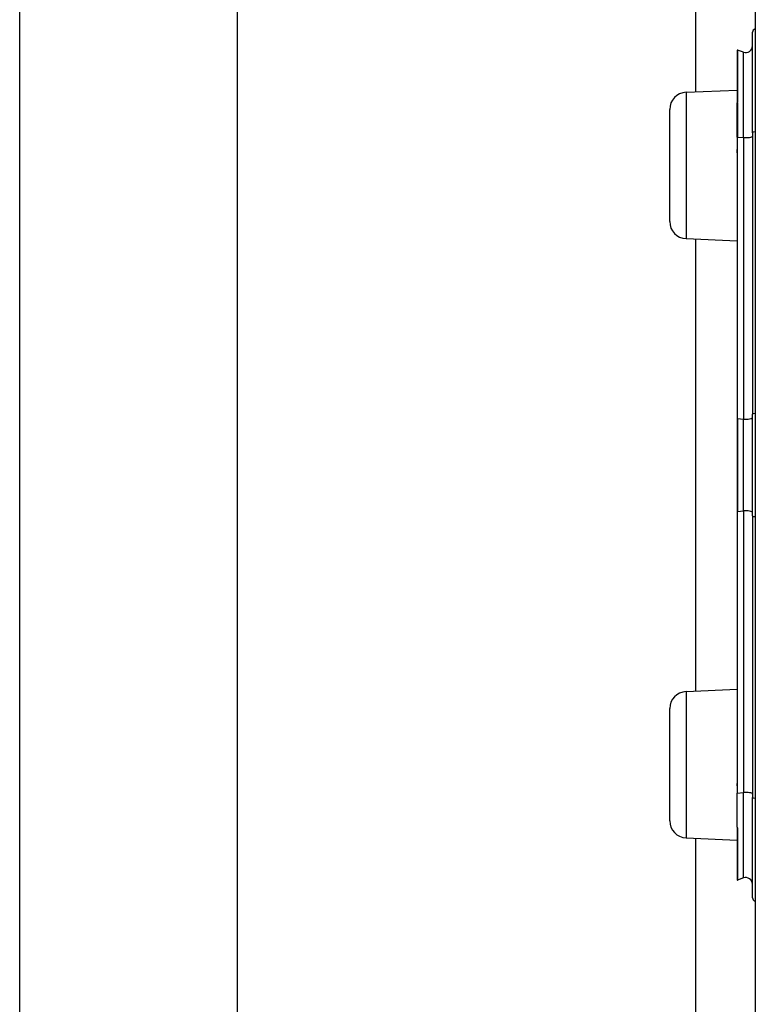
# Model space of a CAD drawing. Header units: inches. Extents: x 6 to 173, y 11 to 93.
# Tile 73 of 214: x 39.801 to 40.661, y 32.596 to 33.746. Entities that reach past the tile are written whole.
import ezdxf

# ---------------------------------------------------------------- set-up
doc = ezdxf.new("R2010")
doc.units = ezdxf.units.IN
doc.header["$MEASUREMENT"] = 0
doc.layers.add('Visible Edges(ANSI)', color=7, linetype='Continuous', lineweight=25)
doc.layers.add('Visible Tangent Edges(ANSI)', color=7, linetype='Continuous', lineweight=25)

msp = doc.modelspace()

# ---------------------------------------------------------------- linework, layer by layer
at = {"layer": 'Visible Edges(ANSI)'}
for p, q in [((40.5913, 33.6617), (40.5913, 49.4413)), ((39.8014, 36.8385), (39.8014, 31.9167)), ((40.0556, 36.7525), (40.0556, 32.0027)), ((40.6609, 34.1668), (40.6609, 32.2846)), ((40.6577, 33.614), (40.6577, 33.7313)), ((40.6398, 33.7101), (40.6398, 33.6494)), ((40.6471, 33.708), (40.6403, 33.7105)), ((40.5801, 33.6612), (40.6398, 33.6638)), ((40.6398, 33.6494), (40.6398, 33.6488)), ((40.6398, 33.6088), (40.6398, 33.6488)), ((40.5609, 33.5102), (40.5609, 33.6412)), ((40.6398, 33.6088), (40.6398, 33.596)), ((40.6577, 33.614), (40.6577, 33.2851)), ((40.6398, 33.596), (40.6398, 33.5903)), ((40.6398, 33.5903), (40.6398, 33.2799)), ((40.5801, 33.4903), (40.6398, 33.4877)), ((40.5913, 32.9617), (40.5913, 33.4898)), ((40.6398, 33.2799), (40.6398, 33.1716)), ((40.6577, 33.1664), (40.6577, 33.2851)), ((40.6398, 33.1716), (40.6398, 32.8611)), ((40.6577, 33.1664), (40.6577, 32.8375)), ((40.5801, 32.9612), (40.6398, 32.9638)), ((40.5609, 32.8102), (40.5609, 32.9412)), ((40.6398, 32.8611), (40.6398, 32.8509)), ((40.6398, 32.8509), (40.6398, 32.8426)), ((40.6398, 32.8028), (40.6398, 32.8426)), ((40.6577, 32.7202), (40.6577, 32.8375)), ((40.6398, 32.8028), (40.6398, 32.8026)), ((40.6398, 32.8026), (40.6398, 32.802)), ((40.6398, 32.802), (40.6398, 32.7413)), ((40.5801, 32.7903), (40.6398, 32.7877)), ((40.5913, 29.7941), (40.5913, 32.7898)), ((40.6471, 32.7434), (40.6403, 32.7409))]:
    msp.add_line(p, q, dxfattribs=at)
for centre, radius, start, end in [((40.6616, 33.7313), 0.00394, 100.0205, 180), ((40.6498, 33.7154), 0.00787, 250, 0), ((40.6402, 33.7101), 0.000394, 70, 180), ((40.5809, 33.6412), 0.02, 92.5, 180), ((40.5809, 33.5102), 0.02, 180, 267.5), ((40.5809, 32.9412), 0.02, 92.5, 180), ((40.5809, 32.8102), 0.02, 180, 267.5), ((40.6402, 32.7413), 0.000394, 180, 290), ((40.6498, 32.736), 0.00787, 0, 110), ((40.6616, 32.7202), 0.00394, 180, 259.9795)]:
    msp.add_arc(centre, radius, start, end, dxfattribs=at)
at = {"layer": 'Visible Tangent Edges(ANSI)'}
for p, q in [((40.6403, 33.7105), (40.6403, 33.6496)), ((40.6471, 33.6082), (40.6471, 33.708)), ((40.5801, 33.6612), (40.5801, 33.4903)), ((40.64, 33.6489), (40.64, 33.6089)), ((40.64, 33.5961), (40.64, 33.6089)), ((40.64, 33.6089), (40.6471, 33.6082)), ((40.6471, 33.6082), (40.6471, 33.2794)), ((40.6403, 33.28), (40.6403, 33.5904)), ((40.6403, 33.28), (40.6403, 33.1715)), ((40.6403, 33.28), (40.6471, 33.2794)), ((40.6471, 33.1721), (40.6471, 33.2794)), ((40.6403, 33.1715), (40.6471, 33.1721)), ((40.6403, 32.8611), (40.6403, 33.1715)), ((40.6471, 33.1721), (40.6471, 32.8432)), ((40.5801, 32.9612), (40.5801, 32.7903)), ((40.6398, 32.8426), (40.6471, 32.8432)), ((40.6471, 32.7434), (40.6471, 32.8432)), ((40.6399, 32.8027), (40.6398, 32.8028)), ((40.6403, 32.8018), (40.6403, 32.7409))]:
    msp.add_line(p, q, dxfattribs=at)
at = {"layer": 'Visible Tangent Edges(ANSI)', "flags": 128}
for points in [[(40.64, 33.6489), (40.64, 33.649), (40.64, 33.649), (40.64, 33.6491), (40.64, 33.6491), (40.64, 33.6491), (40.6399, 33.6492), (40.6399, 33.6492), (40.6399, 33.6492), (40.6399, 33.6492), (40.6399, 33.6493), (40.6399, 33.6493), (40.6399, 33.6493), (40.6398, 33.6493), (40.6398, 33.6493), (40.6398, 33.6493), (40.6398, 33.6494), (40.6398, 33.6494), (40.6398, 33.6494), (40.6398, 33.6494), (40.6398, 33.6494), (40.6398, 33.6494), (40.6398, 33.6494), (40.6398, 33.6494), (40.6398, 33.6494)], [(40.64, 33.6489), (40.6401, 33.649), (40.6401, 33.649), (40.6401, 33.649), (40.6401, 33.649), (40.6401, 33.6491), (40.6401, 33.6491), (40.6402, 33.6491), (40.6402, 33.6491), (40.6402, 33.6492), (40.6402, 33.6492), (40.6402, 33.6492), (40.6402, 33.6493), (40.6402, 33.6493), (40.6403, 33.6493), (40.6403, 33.6494), (40.6403, 33.6494), (40.6403, 33.6494), (40.6403, 33.6495), (40.6403, 33.6495), (40.6403, 33.6495), (40.6403, 33.6495), (40.6403, 33.6496), (40.6403, 33.6496), (40.6403, 33.6496)], [(40.6398, 33.5903), (40.6398, 33.5906), (40.6398, 33.5908), (40.6398, 33.591), (40.6398, 33.5913), (40.6398, 33.5915), (40.6398, 33.5918), (40.6398, 33.592), (40.6398, 33.5923), (40.6398, 33.5925), (40.6398, 33.5927), (40.6399, 33.593), (40.6399, 33.5932), (40.6399, 33.5935), (40.6399, 33.5937), (40.6399, 33.5939), (40.6399, 33.5942), (40.6399, 33.5944), (40.64, 33.5946), (40.64, 33.5949), (40.64, 33.5951), (40.64, 33.5954), (40.64, 33.5956), (40.64, 33.5958), (40.64, 33.5961)], [(40.6403, 33.5904), (40.6403, 33.5906), (40.6403, 33.5909), (40.6403, 33.5911), (40.6403, 33.5914), (40.6403, 33.5916), (40.6403, 33.5918), (40.6403, 33.5921), (40.6403, 33.5923), (40.6402, 33.5925), (40.6402, 33.5928), (40.6402, 33.593), (40.6402, 33.5932), (40.6402, 33.5935), (40.6402, 33.5937), (40.6402, 33.5939), (40.6402, 33.5942), (40.6401, 33.5944), (40.6401, 33.5946), (40.6401, 33.5949), (40.6401, 33.5951), (40.6401, 33.5954), (40.6401, 33.5956), (40.6401, 33.5958), (40.64, 33.5961)], [(40.6398, 32.8509), (40.6398, 32.8513), (40.6398, 32.8517), (40.6398, 32.8522), (40.6399, 32.8526), (40.6399, 32.853), (40.6399, 32.8534), (40.6399, 32.8539), (40.64, 32.8543), (40.64, 32.8547), (40.64, 32.8551), (40.64, 32.8555), (40.6401, 32.856), (40.6401, 32.8564), (40.6401, 32.8568), (40.6402, 32.8572), (40.6402, 32.8577), (40.6402, 32.8581), (40.6402, 32.8585), (40.6402, 32.8589), (40.6403, 32.8594), (40.6403, 32.8598), (40.6403, 32.8602), (40.6403, 32.8606), (40.6403, 32.8611)], [(40.6403, 32.8018), (40.6403, 32.8019), (40.6403, 32.8019), (40.6403, 32.8019), (40.6403, 32.802), (40.6403, 32.802), (40.6403, 32.8021), (40.6403, 32.8021), (40.6402, 32.8022), (40.6402, 32.8022), (40.6402, 32.8022), (40.6402, 32.8023), (40.6402, 32.8023), (40.6402, 32.8023), (40.6401, 32.8024), (40.6401, 32.8024), (40.6401, 32.8024), (40.6401, 32.8025), (40.64, 32.8025), (40.64, 32.8025), (40.64, 32.8026), (40.64, 32.8026), (40.6399, 32.8026), (40.6399, 32.8027), (40.6399, 32.8027)]]:
    msp.add_lwpolyline(points, dxfattribs=at)
at = {"layer": 'Visible Tangent Edges(ANSI)'}
for centre, major_axis, ratio, start_param, end_param in [((40.6402, 33.6494), (-0.000394, 0), 0.548442, 4.363323, 6.283185), ((40.64, 33.6488), (-0.000197, 0), 0.542742, 4.363323, 6.283185), ((40.64, 33.6088), (-0.000197, 0), 0.245714, 4.363323, 6.283185), ((40.6498, 33.6101), (0.00787, 0), 0.245714, 4.363323, 6.283185), ((40.6616, 33.614), (-0.00394, 0), 0.245714, 4.887279, 6.283185), ((40.64, 33.596), (-0.000197, 0), 0.245714, 4.363323, 6.283185), ((40.6402, 33.5903), (-0.000394, 0), 0.245714, 4.363323, 6.283185), ((40.6616, 33.2851), (-0.00394, 0), 0.245714, 4.887279, 6.283185), ((40.6402, 33.2799), (-0.000394, 0), 0.245714, 4.363323, 6.283185), ((40.6498, 33.2812), (0.00787, 0), 0.245714, 4.363323, 6.283185), ((40.6402, 33.1716), (-0.000394, 0), 0.245714, 0, 1.919862), ((40.6498, 33.1703), (0.00787, 0), 0.245714, 0, 1.919862), ((40.6616, 33.1664), (-0.00394, 0), 0.245714, 0, 1.395906), ((40.6402, 32.8611), (-0.000394, 0), 0.245714, 0, 1.919862), ((40.6498, 32.8414), (0.00787, 0), 0.245714, 0, 1.919862), ((40.6616, 32.8375), (-0.00394, 0), 0.245714, 0, 1.395906), ((40.6397, 32.8029), (0.000276, 0.000281), 0.604942, 4.252306, 4.588732), ((40.6402, 32.802), (-0.000394, 0), 0.548442, 0, 1.919862)]:
    msp.add_ellipse(centre, major_axis=major_axis, ratio=ratio, start_param=start_param, end_param=end_param, dxfattribs=at)

doc.saveas('drawing.dxf')
